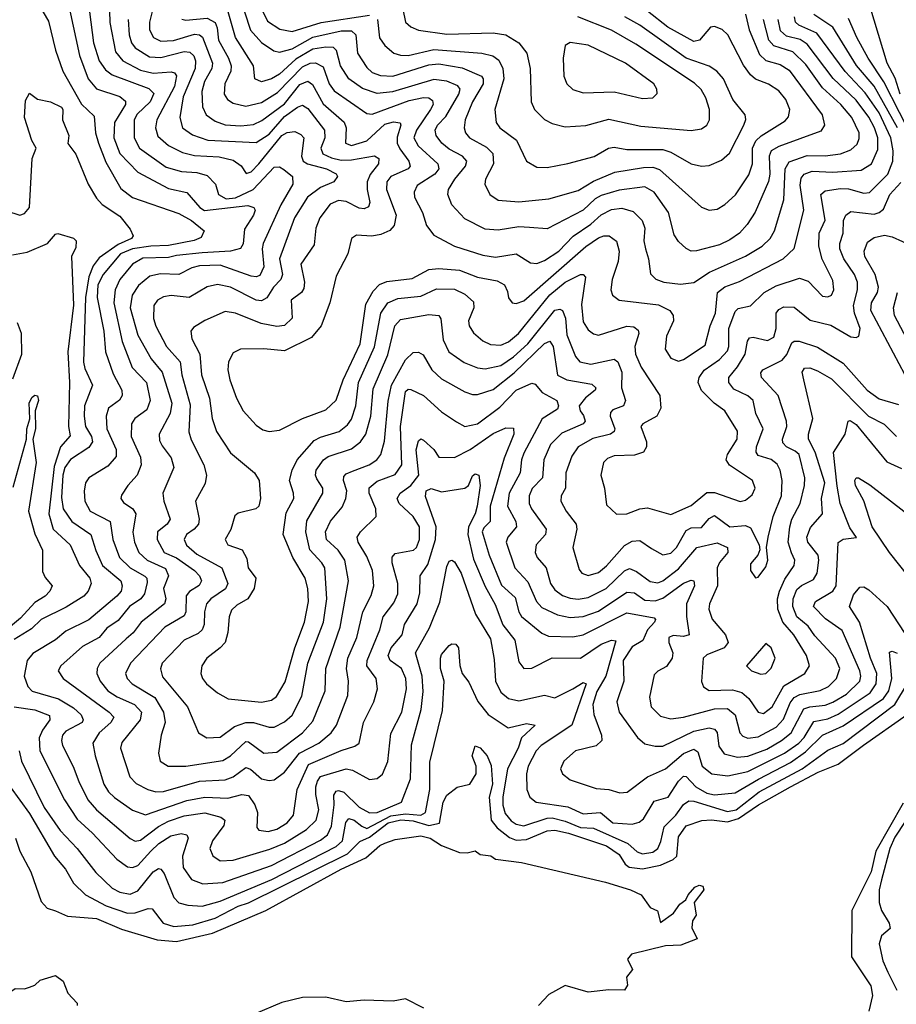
# Model space of a CAD drawing. Extents: x 1308313 to 1441400, y 959662 to 1036319.
# Tile 28 of 256: x 1339426 to 1342831, y 981250 to 985074. Entities that reach past the tile are written whole.
import ezdxf

# ---------------------------------------------------------------- set-up
doc = ezdxf.new("R2010")
doc.units = 0

msp = doc.modelspace()

# ---------------------------------------------------------------- linework, layer by layer
at = {"layer": '0CON10XD'}
for points in [[(1339475.7, 985175), (1339538.1, 985068.1), (1339565.5, 984955.5), (1339593.4, 984875), (1339666.4, 984746.4), (1339715, 984700), (1339720.3, 984635), (1339732.3, 984595), (1339761.3, 984521.3), (1339818.8, 984418.8), (1339865, 984383.4), (1340045, 984321.4), (1340094.1, 984295), (1340142.9, 984255), (1340131.6, 984228.4), (1340103.7, 984216.3), (1340005, 984197.2), (1339935.1, 984195.1), (1339865, 984184.2), (1339818, 984165), (1339750.2, 984085), (1339730.3, 984045), (1339727.7, 983995), (1339752.9, 983865), (1339759.3, 983785), (1339789.4, 983699.4), (1339823.6, 983635), (1339824.7, 983615.3), (1339813.9, 983596.1), (1339771.3, 983565), (1339762.4, 983535), (1339764.8, 983485), (1339801.6, 983405), (1339801.7, 983378.3), (1339769.3, 983340.7), (1339694.4, 983295.6), (1339681.8, 983275), (1339676.7, 983243.3), (1339679.8, 983205), (1339700.6, 983165), (1339778.1, 983125), (1339788.1, 983055), (1339813.4, 982985), (1339856.1, 982946.1), (1339912.9, 982912.9), (1339920.3, 982905), (1339922, 982888)], [(1339774.1, 985155), (1339776.4, 985063.6), (1339799.1, 984949.1), (1339827.6, 984915), (1339895, 984879), (1339945, 984867.2), (1340015, 984871.4), (1340027.4, 984867.4), (1340035.9, 984855.9), (1340028.2, 984815), (1339958.4, 984685), (1339953.9, 984655), (1339962.3, 984622.3), (1340004.3, 984585.7), (1340058.4, 984558.4), (1340105, 984547.4), (1340201.3, 984541.3), (1340255, 984528.6), (1340287.2, 984507.2), (1340306.6, 984476.6), (1340325, 984483.2), (1340354.8, 984515), (1340445, 984624.4), (1340465, 984636.5), (1340495, 984639.7), (1340518.7, 984628.7), (1340530, 984615), (1340521, 984545), (1340527.1, 984525), (1340544.7, 984514.7), (1340618.5, 984495), (1340655.5, 984475.5), (1340660.8, 984465), (1340646.9, 984445), (1340595, 984422.8), (1340543.8, 984385), (1340493.5, 984305), (1340435.2, 984145), (1340447, 984085), (1340440.2, 984065), (1340411.9, 984035), (1340386.5, 983993.5), (1340365, 983982.9), (1340345, 983985.2), (1340245, 984035.6), (1340195, 984046.1), (1340155, 984037.3), (1340085, 983995.3), (1340015, 984002.6), (1339985, 983997.6), (1339961.2, 983985), (1339947.2, 983965), (1339945.9, 983914.1), (1339955, 983884.5), (1339996.2, 983805), (1340049.4, 983745), (1340056.5, 983695), (1340088.1, 983578.1), (1340083.3, 983473.3), (1340092.5, 983442.5), (1340141.2, 983345), (1340151.5, 983305), (1340147.4, 983272.6), (1340109.3, 983205), (1340123.4, 983135), (1340120.9, 983115), (1340104.1, 983095), (1340074.6, 983075), (1340064.7, 983055), (1340074.1, 983034.1), (1340115, 982998), (1340211.6, 982945), (1340234.3, 982885), (1340226, 982864), (1340169.1, 982825), (1340151.9, 982805), (1340144, 982775), (1340143, 982725), (1340135.2, 982704.8), (1340119, 982691), (1340065, 982664.7), (1339980.4, 982575), (1339973.2, 982553.2), (1339981.7, 982521.7), (1340078.4, 982405), (1340121.1, 982305), (1340153.8, 982285), (1340205, 982287.3), (1340260.8, 982329.2), (1340305, 982344.8), (1340334.1, 982344.1), (1340395, 982326.3), (1340415, 982326.4), (1340455, 982346.8), (1340485, 982373.3), (1340522.4, 982447.6), (1340545.2, 982575), (1340606.2, 982735), (1340619.2, 982825), (1340611.1, 982945), (1340600, 982965), (1340553.7, 983015), (1340538.3, 983085), (1340541.6, 983128.4), (1340603.3, 983235), (1340603.2, 983255), (1340580.5, 983290.5), (1340574.8, 983305), (1340577.4, 983325), (1340606.6, 983365), (1340625, 983378.3), (1340715, 983408.3), (1340750, 983435), (1340771.1, 983465), (1340790.7, 983535), (1340799.6, 983640.4), (1340856.7, 983773.3), (1340883.9, 983885), (1340905, 983910), (1341015, 983928.8), (1341055, 983925.5), (1341062.3, 983912.3), (1341071, 983831), (1341093.1, 983785), (1341152.9, 983742.9), (1341205, 983722.4), (1341235, 983717.8), (1341295, 983731.1), (1341345, 983765.1), (1341399.9, 983815), (1341505, 983946.3), (1341525, 983950.5), (1341535, 983945.4), (1341546.4, 983915), (1341551, 983851), (1341585.7, 983765.7), (1341601.8, 983745), (1341645, 983736), (1341735, 983756), (1341749.1, 983745), (1341765.2, 983705), (1341763.8, 983645), (1341779.3, 983595), (1341771.5, 983575), (1341730.8, 983559.2), (1341721.2, 983548.8), (1341719.8, 983535), (1341737.5, 983485), (1341735.6, 983474.4), (1341720.6, 983465), (1341652.6, 983447.4), (1341596.2, 983415), (1341570.7, 983379.3), (1341547.5, 983315), (1341546.7, 983255), (1341529.6, 983225), (1341527.7, 983205), (1341549.1, 983165), (1341587.3, 983115), (1341590, 983095), (1341575.4, 983025), (1341599.2, 982939.2), (1341609.2, 982925), (1341635, 982916.2), (1341675, 982927.6), (1341705, 982952.6), (1341775, 983031.6), (1341805, 983049.2), (1341835, 983051.3), (1341881, 983021), (1341925, 982996.1), (1341955, 983002.9), (1341977, 983025), (1342015, 983091), (1342035, 983100.6), (1342075, 983102), (1342105, 983137.5), (1342125, 983148.1), (1342184.4, 983105), (1342245, 983109.8), (1342265, 983100.4), (1342298.1, 983035), (1342300.6, 983015), (1342293.1, 982995), (1342265, 982961.2), (1342264.6, 982934.6), (1342285, 982906.7), (1342295, 982908.8), (1342325, 982948.8), (1342332.2, 982975), (1342327.5, 983025), (1342333.2, 983065), (1342353.5, 983145), (1342385.2, 983225), (1342388, 983285), (1342380, 983325), (1342368.4, 983348.4), (1342345, 983365.9), (1342295, 983382), (1342286.7, 983395), (1342288.1, 983415), (1342314.2, 983485), (1342286.3, 983545), (1342274.7, 983595), (1342255, 983613.6), (1342199.9, 983639.9), (1342180.6, 983665), (1342181.2, 983685), (1342215, 983725.9), (1342244.1, 983775), (1342253.6, 983826.4), (1342261.6, 983838.4), (1342275, 983841.1), (1342331, 983829), (1342355, 983841.6), (1342365.1, 983875), (1342365.2, 983934.8), (1342375, 983948.2), (1342395, 983959.2), (1342435, 983958.4), (1342496.8, 983906.8), (1342577.4, 983887.4), (1342655, 983842.9), (1342675, 983840), (1342685.4, 983844.6), (1342690.7, 983875), (1342668.5, 983935), (1342664.5, 983964.5), (1342680, 984025), (1342681, 984055), (1342669.4, 984085), (1342627.8, 984145), (1342611.6, 984185), (1342611.4, 984205), (1342625.2, 984245), (1342626.6, 984295), (1342635.2, 984314.8), (1342655, 984328.8), (1342745, 984319.4), (1342765, 984325.2), (1342781.2, 984338.8), (1342806.3, 984395), (1342848.5, 984441.5)], [(1339955.2, 985165), (1339930.2, 985065), (1339931.2, 985035), (1339946.1, 985005), (1339975, 984990.4), (1340023.8, 984993.8), (1340105, 985017.9), (1340125, 985015.6), (1340136.5, 985006.5), (1340175.5, 984905), (1340172.1, 984885), (1340143.8, 984835), (1340133.8, 984795), (1340136.4, 984736.4), (1340151.3, 984705), (1340185, 984680.2), (1340225, 984666.7), (1340285, 984661.9), (1340335, 984667.5), (1340366.9, 984683.1), (1340455, 984747.6), (1340515, 984822.1), (1340545.9, 984835.9), (1340563.1, 984823.1), (1340605, 984747.1), (1340686.6, 984676.6), (1340694, 984655), (1340691.8, 984595), (1340715, 984585.2), (1340775, 984604.2), (1340845, 984668.3), (1340877.8, 984677.8), (1340903.8, 984673.8), (1340906.6, 984665), (1340892, 984618), (1340892.9, 984595), (1340902.3, 984572.3), (1340938.1, 984525), (1340942.4, 984505), (1340935, 984494.8), (1340867.6, 984465), (1340852.6, 984445), (1340851, 984415), (1340888.9, 984315), (1340881.1, 984275), (1340863.8, 984256.2), (1340829.4, 984240.6), (1340794.1, 984234.1), (1340735, 984238.1), (1340715.8, 984225), (1340700.4, 984165), (1340655, 984078.8), (1340631.6, 983975), (1340596.8, 983885), (1340560.1, 983839.9), (1340455, 983787.7), (1340375, 983795.8), (1340284.6, 983795.4), (1340255, 983780), (1340236.9, 983745), (1340235.3, 983715), (1340242.7, 983675), (1340268.9, 983605), (1340295, 983555.6), (1340345, 983499.4), (1340371.1, 983481.1), (1340395, 983475.5), (1340435, 983479.6), (1340524.8, 983525.2), (1340615, 983559.6), (1340655, 983596.4), (1340683.1, 983675), (1340748.8, 983815), (1340770.4, 983969.6), (1340799.7, 984020.3), (1340823.8, 984046.2), (1340852.8, 984057.2), (1340950.9, 984069.1), (1341015, 984103.7), (1341055, 984108.4), (1341135, 984101.7), (1341205, 984074), (1341280.5, 984060.5), (1341309.5, 984045), (1341321.4, 984018.6), (1341325, 983993.8), (1341338.8, 983975), (1341355, 983971.8), (1341385, 983982.4), (1341625, 984193), (1341675, 984227.5), (1341695.3, 984235.3), (1341716, 984235), (1341745, 984214.3), (1341754.7, 984175), (1341750.6, 984135), (1341727.7, 984065), (1341722.5, 984025), (1341728.9, 984005), (1341754.7, 983984.7), (1341907, 983967), (1341951.8, 983945), (1341964.6, 983925), (1341966.2, 983905), (1341938.2, 983845), (1341932.9, 983795), (1341955, 983760), (1341985, 983748.5), (1342005, 983754), (1342089.2, 983810.8), (1342107.9, 983885), (1342128.4, 983935), (1342136.4, 984015), (1342165, 984037), (1342222.5, 984057.5), (1342392.1, 984145), (1342434, 984186), (1342472.6, 984335), (1342457.7, 984432.3), (1342461.5, 984458.5), (1342473.4, 984475), (1342505, 984485.5), (1342585, 984482.3), (1342695, 984489.5), (1342735.3, 984515), (1342760.1, 984569.9), (1342759.7, 984615), (1342747.2, 984655), (1342725, 984696), (1342675, 984762.4), (1342585.9, 984845.9), (1342485, 984979.2), (1342457.7, 984997.7), (1342405, 985009.9), (1342381.5, 985031.5), (1342371.8, 985075)], [(1340331.3, 985185), (1340388.5, 985068.5), (1340437.1, 985037.1), (1340485, 985028.8), (1340596.9, 985063.1), (1340785, 985091.8)], [(1339620.3, 985115), (1339659.1, 984935), (1339692.1, 984845), (1339725, 984806.3)], [(1339692, 985145), (1339712.6, 984985), (1339734.8, 984915), (1339759.9, 984879.9), (1339785, 984860.4), (1339927.4, 984807.4), (1339947.8, 984787.8), (1339932.8, 984755), (1339882.2, 984707.8), (1339871.2, 984685), (1339870.6, 984615), (1339891.6, 984575), (1339995, 984501.6), (1340054.3, 984484.3), (1340115, 984481.5), (1340155, 984468.9), (1340186.6, 984435), (1340198.4, 984395), (1340228, 984378), (1340265, 984382.1), (1340333.3, 984415), (1340415, 984501.6), (1340435, 984502.9), (1340452.6, 984492.6)], [(1340914.2, 985115), (1340925.4, 985065), (1340946.1, 985046.1), (1340975, 985033.6), (1341085, 985018), (1341265, 985023.5), (1341315, 985015.8), (1341365, 984984.6), (1341396.8, 984945), (1341409.1, 984885), (1341412.7, 984755), (1341425.5, 984725), (1341465, 984686.4), (1341495, 984670.8), (1341545, 984658), (1341625, 984664), (1341715, 984687.9), (1341839.1, 984660.9), (1342035, 984644.6), (1342075, 984650), (1342095.3, 984664.7), (1342106.1, 984685), (1342106.3, 984725), (1342091.5, 984771.5), (1342072.7, 984802.7), (1342047.8, 984827.8), (1341819.5, 984979.5), (1341725, 985033.9), (1341594.9, 985084.9)], [(1342846.2, 984785), (1342827.4, 984847.4), (1342795.2, 984905), (1342727.9, 985127.9)], [(1339847.2, 985075), (1339851.4, 985015), (1339861, 984985), (1339874.8, 984965), (1339930.3, 984930.3), (1339975, 984927.7), (1340065, 984951.2), (1340087.7, 984947.7), (1340103.4, 984933.4), (1340109.7, 984915), (1340107.9, 984885), (1340060.8, 984775), (1340048.6, 984695), (1340058.7, 984655), (1340097.1, 984627.1), (1340157.1, 984607.1), (1340345, 984597.2), (1340395, 984629.3), (1340455, 984698.1), (1340505, 984734.8), (1340525, 984741.9), (1340545, 984729.5), (1340610.6, 984645), (1340611.6, 984615), (1340595.6, 984575), (1340603.5, 984553.5), (1340637.6, 984537.6), (1340675, 984529.2), (1340715, 984529.9), (1340805, 984545.3), (1340821.9, 984535), (1340819.6, 984515), (1340787.4, 984472.6), (1340775.8, 984445), (1340775.9, 984415), (1340786.8, 984365), (1340781.8, 984348.2), (1340765, 984340), (1340745, 984342), (1340695, 984368.7), (1340665, 984372.5), (1340632.7, 984357.3), (1340592, 984305), (1340576, 984265), (1340569.9, 984200.1), (1340518.7, 984125), (1340532.4, 984055), (1340529.8, 984030.2), (1340520.4, 984015), (1340481.1, 983985), (1340485.3, 983915), (1340455, 983886.7), (1340425, 983882.2), (1340363.8, 983893.8), (1340264.2, 983934.2), (1340225, 983941.1), (1340145, 983906.1), (1340101.4, 983878.6), (1340091.2, 983865), (1340094.7, 983835), (1340125.7, 983775.7), (1340131.9, 983695), (1340163.2, 983605), (1340173.5, 983525), (1340190.9, 983475), (1340245, 983392.5), (1340338.6, 983315), (1340356.5, 983285), (1340361.5, 983215), (1340355.6, 983185), (1340343.8, 983175), (1340275, 983157.3), (1340262.1, 983147.9), (1340245.9, 983094.1), (1340224.4, 983055), (1340234.2, 983035), (1340290, 983015), (1340308.1, 982981.9), (1340313.5, 982945), (1340344, 982905), (1340337.5, 982865), (1340312, 982825), (1340269.2, 982800.8), (1340249.3, 982780.7), (1340239.5, 982755), (1340235.2, 982694.8), (1340224.3, 982655.7), (1340205.6, 982634.4), (1340152.7, 982595), (1340133.8, 982565), (1340129.6, 982535), (1340136.4, 982515), (1340152.5, 982495), (1340195, 982460.4), (1340236.5, 982436.5), (1340365.7, 982424.3), (1340405, 982431.6), (1340424, 982446), (1340457.4, 982502.6), (1340494.8, 982635), (1340533, 982735), (1340548.4, 982815), (1340545.9, 982865), (1340535, 982905.6), (1340487.7, 982985), (1340449.7, 983075), (1340460.9, 983159.1), (1340491.1, 983215), (1340490.4, 983235), (1340474, 983285), (1340484.1, 983325), (1340504.1, 983365), (1340570.6, 983439.4), (1340595, 983453.1), (1340667.9, 983475), (1340699.7, 983500.3), (1340715, 983522.7), (1340732.6, 983575), (1340742.9, 983665), (1340804.3, 983804.3), (1340828.7, 983935), (1340855.9, 983975), (1340895, 983991.3), (1340985, 984001), (1341045, 984028.8), (1341115, 984027.9), (1341155, 984009), (1341189, 983979), (1341190, 983955), (1341169.3, 983905), (1341171.8, 983885), (1341188.5, 983858.5), (1341225, 983826.9), (1341255, 983812.8), (1341295, 983810), (1341325, 983823), (1341364.3, 983855.7), (1341485, 984005.2), (1341545, 984055.5), (1341605, 984084.6), (1341615, 984084.4), (1341624.5, 984074.5), (1341608.6, 983968.6), (1341615, 983900.8), (1341635, 983870), (1341655, 983854.7), (1341675, 983849.4), (1341785, 983883.7), (1341811.6, 983881.6), (1341828.8, 983868.8), (1341831.2, 983855), (1341815.2, 983805), (1341818.4, 983775), (1341840.5, 983725), (1341912.7, 983615), (1341917.2, 983565), (1341900.8, 983535), (1341846.9, 983505), (1341839.5, 983495), (1341861.6, 983435), (1341861.1, 983415), (1341849.5, 983395), (1341815, 983382.5), (1341735, 983380.6), (1341709.5, 983370.5), (1341694.6, 983355), (1341683.8, 983305), (1341698.5, 983255), (1341705, 983190), (1341745, 983153.3), (1341785, 983155.4), (1341835, 983174.7), (1341865, 983178.2), (1341955, 983153.1), (1342035, 983187.8), (1342095, 983237.8), (1342125, 983238.4), (1342225, 983203.2), (1342245, 983207.9), (1342271.1, 983228.9), (1342282.7, 983255), (1342272.7, 983285), (1342183.8, 983343.8), (1342170, 983365), (1342175.3, 983385), (1342213.2, 983445), (1342215, 983476.7), (1342165.3, 983555), (1342123.9, 983585), (1342074.1, 983634.1), (1342061.9, 983665), (1342065.7, 983685), (1342085, 983712.7), (1342144.9, 983755.1), (1342175, 983788.8), (1342180.2, 983805), (1342181, 983875), (1342205, 983940.9), (1342217.3, 983952.7), (1342265, 983963.3), (1342318, 984015), (1342365, 984040.9), (1342455, 984070.3), (1342488.5, 984058.5), (1342545, 984000.5), (1342565, 983997.5), (1342579.4, 984005), (1342588.2, 984025), (1342585, 984061.2), (1342543.8, 984143.8), (1342530, 984195), (1342531.7, 984245), (1342554.8, 984295.2), (1342538.7, 984395), (1342555, 984409.7), (1342615, 984419.2), (1342645, 984417.8), (1342705, 984401), (1342727.2, 984402.8), (1342798, 984475), (1342817.3, 984525), (1342819, 984565), (1342810, 984615), (1342765, 984712.5), (1342709.9, 984789.9), (1342633.2, 984873.2), (1342522.3, 985022.3), (1342453.2, 985053.2), (1342439.3, 985065), (1342436.2, 985085)], [(1340055.9, 985075.9), (1340072.2, 985072.2), (1340155, 985080.8), (1340185, 985064.1), (1340193.4, 985043.4), (1340199, 984995), (1340237.7, 984925), (1340247.7, 984895), (1340247, 984875), (1340223.5, 984825), (1340220.8, 984785), (1340233.8, 984765), (1340255, 984749.7), (1340305, 984738), (1340365, 984753), (1340427.9, 984792.1), (1340525, 984891.1), (1340555, 984905.7), (1340575, 984907), (1340605, 984891.4), (1340628.5, 984825), (1340647.6, 984797.6), (1340775, 984710), (1340795, 984708.1), (1340939.8, 984760.2), (1340995, 984772), (1341015, 984770.5), (1341030.2, 984760.2), (1341032.5, 984745), (1341021.9, 984725)], [(1342245.8, 985095.8), (1342259.6, 985035), (1342299.6, 984939.6), (1342325, 984915.7), (1342380.6, 984900.6), (1342415, 984878.6), (1342542.8, 984705), (1342552.1, 984665), (1342538.5, 984641.5), (1342375, 984582.5), (1342345.4, 984564.6), (1342337.6, 984545), (1342339.8, 984475), (1342334.6, 984445.4), (1342282.5, 984327.5), (1342251.5, 984278.5), (1342221.8, 984245), (1342185, 984218.8), (1342145, 984200.6), (1342055, 984176.2), (1342035, 984175.5), (1342015, 984185.6), (1341985, 984213.3), (1341968.8, 984238.8), (1341946, 984325), (1341891.2, 984405), (1341855, 984425.2), (1341755, 984412.5), (1341685, 984391), (1341661.8, 984378.2), (1341615, 984335.2), (1341475, 984261.6), (1341407, 984267), (1341365, 984269.5), (1341285, 984256.3), (1341235, 984261.2), (1341155, 984300.4), (1341105.4, 984355), (1341089.6, 984395), (1341092, 984415), (1341116.2, 984455), (1341158.6, 984505), (1341163.6, 984525), (1341146.8, 984545), (1341095, 984571.2), (1341066.4, 984595), (1341043.7, 984625), (1341040.7, 984645), (1341049.5, 984665), (1341081.8, 984698.2), (1341132.7, 984785), (1341137.3, 984805), (1341127.6, 984817.6), (1341085.1, 984835.1), (1341035, 984841.9), (1340875, 984793.9), (1340815, 984788.3), (1340757.7, 984807.7), (1340704.6, 984844.6), (1340672.1, 984895), (1340657.1, 984955), (1340645.8, 984965.8), (1340615, 984968.3), (1340565, 984960), (1340499.5, 984920.5), (1340435, 984862.5), (1340405, 984844.4), (1340365, 984832.7), (1340339.6, 984845), (1340334.3, 984895), (1340264.8, 985005), (1340236.2, 985105)], [(1340300.2, 985105), (1340323.2, 985033.2), (1340365, 984985.2), (1340413, 984953), (1340435, 984947.7), (1340485, 984961.6), (1340565, 985006.5), (1340675, 985031.6), (1340715, 985030.6), (1340731.4, 985015), (1340737.9, 984945), (1340775, 984888.5), (1340795, 984869.5), (1340827.2, 984857.2), (1340875.2, 984855.2), (1341015, 984899.1), (1341055, 984902.9), (1341145, 984887.3), (1341219.7, 984855), (1341227, 984845), (1341226.3, 984825), (1341185.6, 984755), (1341156.7, 984685), (1341153.1, 984655), (1341158.4, 984635), (1341173.9, 984615), (1341239.1, 984579.1), (1341264.7, 984555), (1341266.6, 984515), (1341235.4, 984455), (1341233.6, 984435), (1341252.5, 984395), (1341285, 984373.3), (1341365, 984366.9), (1341481.8, 984378.2), (1341595, 984411.6), (1341655, 984447.6), (1341737.5, 984482.5), (1341849.5, 984500.5), (1341885, 984501.3), (1341912, 984492), (1342075, 984346.5), (1342104.6, 984334.6), (1342135, 984338.8), (1342165, 984356.2), (1342206.3, 984393.7), (1342258.6, 984471.4), (1342273, 984515), (1342273.1, 984575), (1342285.9, 984604.1), (1342306.5, 984623.5), (1342399, 984681), (1342412.4, 984697.6), (1342417.1, 984725), (1342401.6, 984765), (1342375, 984798.5), (1342335, 984824.2), (1342285, 984843.3), (1342265, 984860.7), (1342238.4, 984898.4), (1342176.6, 985015), (1342155, 985036.8), (1342125, 985047.8), (1342109.2, 985045), (1342067.3, 984995), (1342045, 984990), (1341943.6, 985045), (1341865, 985108.1)], [(1340816, 985075), (1340824, 985004), (1340844.8, 984974.8), (1340879.4, 984945), (1340905, 984936.3), (1340935, 984935.7), (1341035, 984959.1), (1341221.2, 984945), (1341263.7, 984933.7), (1341287, 984917), (1341303, 984885), (1341306.5, 984845), (1341272.4, 984725), (1341276.8, 984675), (1341290.9, 984655), (1341356.1, 984606.1), (1341395.4, 984525.4), (1341435, 984502.2), (1341475, 984500.4), (1341555, 984516.1), (1341657.4, 984542.6), (1341714, 984576), (1341735, 984578.9), (1341785, 984570.2), (1341925, 984569.8), (1341955, 984559.8), (1342035, 984514.1), (1342075, 984506.1), (1342105, 984507.9), (1342151.7, 984528.3), (1342184, 984556), (1342238.8, 984665), (1342246.4, 984686.4), (1342244.5, 984705), (1342196.7, 984765), (1342159.7, 984845), (1342134.8, 984874.8), (1342104.1, 984894.1), (1342015, 984925.2), (1341835, 985052.8), (1341776.8, 985085)], [(1341021.9, 984725), (1340967.2, 984645), (1340957.6, 984615), (1340973.8, 984585), (1341050.8, 984515), (1341054.7, 984495), (1341038.8, 984475), (1340969.6, 984430.4), (1340958.2, 984405), (1340960.3, 984385), (1340990.8, 984325), (1341006.7, 984275), (1341035, 984237.7), (1341115, 984194.7), (1341225, 984159.5), (1341275, 984152.4), (1341355, 984165.3), (1341410.4, 984130.4), (1341435, 984127.8), (1341465, 984139.5), (1341520.3, 984175), (1341576.3, 984233.7), (1341645, 984280.7), (1341685, 984316.7), (1341725, 984336.8), (1341765, 984341.9), (1341809, 984329), (1341844.4, 984294.4), (1341854.8, 984265), (1341851.2, 984215), (1341856.5, 984185), (1341869.1, 984145), (1341876.9, 984086.9), (1341896.8, 984066.8), (1341928.8, 984055), (1341993.1, 984046.9), (1342045, 984054.1), (1342106, 984094), (1342245, 984155.7), (1342310, 984195), (1342340.9, 984225), (1342358.4, 984255), (1342393.9, 984375), (1342400, 984495), (1342415, 984521.9), (1342485, 984546.4), (1342555, 984545.9), (1342615, 984553.3), (1342655, 984568.9), (1342678.8, 984591.2), (1342687.2, 984612.8), (1342686.5, 984635), (1342658.1, 984695), (1342616.1, 984745), (1342545, 984809.4), (1342480.3, 984900.3), (1342429.4, 984949.4), (1342355, 984973.1), (1342336.4, 984995), (1342315.1, 985075)], [(1342836, 984655), (1342745, 984816.3), (1342676.9, 984896.9), (1342585.1, 985045.1), (1342511.1, 985095)], [(1342904.4, 984595), (1342783.4, 984833.4), (1342722.3, 984925), (1342677.8, 985005), (1342645, 985079.6)], [(1341845, 984767.9), (1341885, 984770.5), (1341902.7, 984787.3), (1341901.4, 984805), (1341889.4, 984825), (1341778.9, 984905), (1341634.5, 984975.5), (1341565, 984985.5), (1341545.6, 984974.4), (1341537.9, 984925), (1341540.4, 984855), (1341551.9, 984825), (1341575, 984803.3), (1341615, 984790.8), (1341735, 984794.7), (1341845, 984767.9)], [(1339375, 984331.4), (1339427.5, 984315), (1339445, 984321.5), (1339465, 984344.4), (1339475.3, 984535), (1339490.7, 984575), (1339472.9, 984605), (1339444.9, 984695), (1339448.9, 984761.1), (1339465, 984789.2), (1339495, 984765.6), (1339545.7, 984755.7), (1339589.2, 984735), (1339594.3, 984725), (1339592.9, 984685), (1339616.8, 984625), (1339613.5, 984593.5), (1339645, 984552.7), (1339691.8, 984435), (1339725, 984380.6)], [(1339725, 984806.3), (1339815.8, 984775.8), (1339837.9, 984757.9), (1339837.3, 984745), (1339795, 984675.6), (1339792.3, 984615), (1339814.9, 984554.9), (1339885, 984481.6), (1340005, 984418.4), (1340075, 984402.7), (1340126.2, 984345), (1340143.6, 984333.6), (1340312.4, 984352.4), (1340335.2, 984345.2), (1340340.4, 984335), (1340334.7, 984315), (1340299.7, 984260.3), (1340295, 984203.8), (1340284.2, 984185.8), (1340245.2, 984174.8), (1340135, 984169.2), (1340035, 984159.1), (1340005, 984150.7), (1339905, 984148.8), (1339864.3, 984125), (1339815.7, 984065), (1339797.3, 984025), (1339792.2, 983975), (1339824.8, 983825), (1339863.7, 983723.7), (1339918.3, 983665), (1339932.6, 983595), (1339920.3, 983559.7), (1339873.8, 983525), (1339860.3, 983505), (1339859.6, 983455), (1339896.2, 983375), (1339898.8, 983345), (1339883.3, 983305), (1339846.1, 983265), (1339821.7, 983228.3), (1339819.1, 983215), (1339829.7, 983199.7), (1339865.5, 983175), (1339876.9, 983155), (1339866.2, 983083.8), (1339872.4, 983045), (1339888.6, 983005), (1339922, 982975), (1339993.1, 982943.1), (1340004.6, 982915), (1339984.9, 982865), (1339993.5, 982825), (1339988.6, 982805), (1339898.4, 982735), (1339867.5, 982692.5), (1339840.1, 982669.9), (1339738, 982575), (1339726.7, 982555), (1339726.5, 982535), (1339738.4, 982505), (1339768.3, 982468.3), (1339805, 982444.4), (1339871.8, 982415), (1339899.5, 982385), (1339894.7, 982355), (1339822.6, 982267.4), (1339818.1, 982245), (1339853.7, 982133.7), (1339878.4, 982108.4), (1339924.4, 982084.4), (1339955.6, 982075.6), (1339985, 982076.4), (1340125, 982117.5), (1340225, 982121.7), (1340255, 982133.5), (1340305, 982170), (1340322.9, 982162.9), (1340365, 982126.2), (1340395, 982119.2), (1340415, 982122.4), (1340455, 982151.4), (1340512.7, 982225), (1340588.2, 982265), (1340636.6, 982305), (1340656.8, 982335), (1340700.5, 982449.5), (1340703.8, 982505), (1340695.6, 982555), (1340700.5, 982595), (1340735.6, 982675), (1340758.8, 982775), (1340791.5, 982838.5), (1340802.3, 982875), (1340796.1, 982935), (1340775, 982990), (1340741.2, 983045), (1340737.5, 983065), (1340749.6, 983085), (1340811.2, 983145), (1340809.5, 983175), (1340783.8, 983235), (1340783.8, 983256.2), (1340815, 983282.7), (1340885, 983307.4), (1340910.6, 983345), (1340905.9, 983495), (1340925, 983630.8), (1340935, 983639.2), (1340945, 983638.7), (1340995, 983615.3), (1341065, 983550.8), (1341122.8, 983512.8), (1341155, 983494.6), (1341205, 983504.8), (1341291, 983569), (1341355, 983635.7), (1341415, 983662.4), (1341428.7, 983658.7), (1341456.2, 983626.2), (1341512.2, 983595), (1341518.7, 983575), (1341515, 983561.9), (1341455.8, 983524.2), (1341385, 983390.8), (1341375.2, 983365), (1341369.8, 983315), (1341327.4, 983235), (1341321.2, 983185), (1341353.3, 983125), (1341355.9, 983105), (1341322.1, 983065), (1341316.4, 983045), (1341349.3, 982945), (1341400.6, 982890.6), (1341433.3, 982815), (1341455, 982792), (1341515, 982762.8), (1341565, 982752), (1341615, 982755.9), (1341675, 982776.8), (1341785, 982850.4), (1341815, 982848.1), (1341855, 982819.7), (1341895, 982817.1), (1341925, 982827.8), (1342005, 982886.1), (1342035, 982897.9), (1342045, 982895.6), (1342046.9, 982875), (1342016.5, 982805), (1342016.1, 982756.1), (1342026.1, 982685), (1342005, 982678.7), (1341965, 982682.3), (1341948.1, 982675), (1341947.7, 982655), (1341963.2, 982615), (1341961.1, 982595), (1341938.2, 982561.8), (1341905, 982544.5), (1341890.3, 982529.7), (1341872.7, 982442.7), (1341878.8, 982405), (1341915, 982369.6), (1341955, 982358.9), (1342005.3, 982365.3), (1342125, 982397.7), (1342175, 982398.7), (1342205, 982374.5), (1342224.1, 982304.1), (1342235, 982292.2), (1342255, 982284.3), (1342295, 982289.1), (1342365, 982326.4), (1342392.6, 982357.4), (1342418.4, 982421.6), (1342435, 982442.1), (1342456.8, 982453.2), (1342535, 982468.5), (1342568.5, 982485), (1342599.5, 982515), (1342611.6, 982555), (1342595.7, 982595), (1342515, 982681.2), (1342488.6, 982718.6), (1342445.2, 982755), (1342429, 982795), (1342430.3, 982825), (1342445, 982861.4), (1342462.7, 982877.3), (1342509.5, 982900.5), (1342523.8, 982925), (1342530.9, 982975), (1342527.5, 982995), (1342487.9, 983045), (1342483.5, 983065), (1342498.4, 983101.6), (1342544.1, 983155), (1342540.5, 983215), (1342553.5, 983275), (1342515.7, 983395), (1342490.4, 983445), (1342490.2, 983465), (1342506.6, 983525), (1342472, 983675), (1342466.2, 983705), (1342475, 983720.8), (1342495, 983722.1), (1342525, 983711.1), (1342579.7, 983679.7), (1342723.3, 983535), (1342783.6, 983503.6), (1342832.2, 983455)], [(1340452.6, 984492.6), (1340485.4, 984465), (1340487.7, 984435), (1340441.2, 984355), (1340372.2, 984205), (1340368.6, 984185), (1340375.2, 984114.8), (1340358.9, 984081.1), (1340345, 984075.8), (1340325, 984078.4), (1340205, 984120.6), (1340125, 984118.6), (1340095, 984110.6), (1340045, 984085.2), (1339972.8, 984087.2), (1339931.5, 984078.5), (1339888.3, 984041.7), (1339862.8, 984005), (1339855.9, 983955), (1339885, 983849.5), (1339936.6, 983756.6), (1339980.4, 983705), (1340017, 983585), (1340011.3, 983545), (1339968.7, 983465), (1339969.9, 983439.9), (1339979.3, 983419.3), (1340015, 983373.3), (1340025.3, 983335), (1339982.8, 983235), (1339985.8, 983205), (1340010.8, 983135), (1339999.1, 983115), (1339961.6, 983085), (1339960.2, 983055), (1339987.6, 983005), (1340035, 982984.8), (1340105.3, 982935.3), (1340124.3, 982915), (1340132.6, 982895), (1340123.4, 982876.6), (1340086.4, 982853.6), (1340072.8, 982837.2), (1340071.6, 982775), (1340065, 982759.3), (1339989.5, 982715), (1339856.8, 982575), (1339837.5, 982535), (1339843.9, 982515), (1339863.2, 982495), (1339951.8, 982441.8), (1339984.8, 982385), (1339991.6, 982345), (1339976.1, 982296.1), (1339965.5, 982225), (1339971.5, 982195), (1340003.3, 982175), (1340071.2, 982175), (1340215, 982197.8), (1340245, 982215.2), (1340305, 982271.1), (1340315, 982269.8), (1340375, 982226.2), (1340425, 982228.9), (1340525, 982304.8), (1340565, 982350), (1340612.5, 982467.5), (1340615.2, 982555), (1340671.6, 982715), (1340703.3, 982895), (1340689.8, 982975), (1340663.9, 983013.9), (1340617.9, 983055), (1340613.8, 983085), (1340633.6, 983126.4), (1340678.9, 983181.1), (1340693.4, 983215), (1340697, 983245), (1340683.8, 983285), (1340685, 983300), (1340695, 983310.6), (1340719.6, 983320.4), (1340783.8, 983345), (1340813.2, 983365), (1340829.2, 983385), (1340842.9, 983437.1), (1340857.2, 983592.8), (1340870.7, 983655), (1340925, 983753.6), (1340955, 983782.1), (1340975, 983783.6), (1340993.1, 983773.1), (1341026.8, 983715), (1341065, 983680), (1341155, 983628.8), (1341185, 983618.2), (1341205, 983618.1), (1341265, 983638.1), (1341346.8, 983703.2), (1341465, 983816.7), (1341485.6, 983825.6), (1341498.5, 983805), (1341515, 983694.1), (1341551.9, 983675), (1341648.8, 983658.8), (1341663.8, 983645), (1341661.1, 983635), (1341624, 983606), (1341600, 983575), (1341603.7, 983555), (1341616.5, 983536.5), (1341622.2, 983515), (1341615.3, 983505), (1341531.5, 983468.5), (1341487.5, 983425), (1341462.2, 983365), (1341457.1, 983295), (1341416.5, 983253.5), (1341404.8, 983225.2), (1341405.7, 983195), (1341413.7, 983175), (1341471.6, 983095), (1341468.7, 983075), (1341431.8, 983035), (1341428.2, 983005), (1341436.9, 982985), (1341471.8, 982945), (1341488.6, 982885), (1341505, 982859.6), (1341535, 982838.4), (1341565, 982827.3), (1341595, 982823.7), (1341635, 982830), (1341704.8, 982865), (1341775, 982934.3), (1341795, 982942.9), (1341821.7, 982931.7), (1341875, 982892.9), (1341905, 982887.6), (1341925, 982894.8), (1341985, 982941.2), (1342056.1, 983023.9), (1342135, 983042.5), (1342175.5, 983025), (1342177.3, 983005), (1342144.4, 982965.6), (1342135.2, 982945), (1342137.3, 982875), (1342105.3, 982805), (1342103.1, 982785), (1342115.6, 982745.6), (1342168.5, 982685), (1342177.7, 982655), (1342162.5, 982635), (1342095, 982608.1), (1342080.8, 982595), (1342074, 982504), (1342082.8, 982482.8), (1342105, 982469.4), (1342195, 982471.2), (1342231.8, 982461.8), (1342258.4, 982438.4), (1342295, 982384.6), (1342315, 982379.2), (1342348.9, 982405), (1342395, 982487.5), (1342476.5, 982535), (1342494, 982565), (1342481.9, 982605), (1342433.5, 982685), (1342390.7, 982735), (1342371.4, 982785), (1342369.8, 982825), (1342378.1, 982855), (1342398.8, 982901.2), (1342434.8, 982955), (1342436.7, 982975), (1342424.3, 983004.3), (1342411.4, 983045), (1342417.5, 983105), (1342425.7, 983134.3), (1342457.4, 983195), (1342474.3, 983265), (1342475.7, 983295), (1342453.8, 983385), (1342439.1, 983399.1), (1342404.6, 983415), (1342390.4, 983430.4), (1342389.8, 983445), (1342406.5, 983495), (1342404.3, 983515), (1342372.9, 983615), (1342307.3, 983685), (1342305, 983702.5), (1342312.7, 983715), (1342388.4, 983751.6), (1342406.2, 983773.8), (1342425, 983819.2), (1342435, 983826), (1342454, 983826), (1342525, 983802.8), (1342625, 983740.3), (1342717.8, 983635), (1342765, 983602.3), (1342840.2, 983580.2)], [(1339725, 984380.6), (1339746.8, 984356.8), (1339815, 984310.8), (1339855, 984261.2), (1339867.5, 984235), (1339860.9, 984225), (1339808.9, 984201.1), (1339735, 984149), (1339711.2, 984118.8), (1339694.9, 984075.1), (1339681.4, 983995), (1339674.8, 983744.8), (1339679.9, 983719.9), (1339709.1, 983655), (1339678.7, 983575), (1339676.8, 983535), (1339681.5, 983495), (1339705.2, 983455), (1339709.7, 983435), (1339695, 983412.7), (1339624.2, 983365.8), (1339602.1, 983335), (1339593.4, 983305), (1339588.7, 983218.7), (1339595.7, 983175), (1339629.2, 983125), (1339703.1, 983075), (1339722.6, 983012.6), (1339747.6, 982955), (1339818.8, 982895), (1339824.7, 982875), (1339820, 982855), (1339804.2, 982835), (1339695, 982743.3), (1339605, 982699.5), (1339565, 982666.4), (1339476.8, 982613.2), (1339455.3, 982585), (1339443.2, 982525), (1339458, 982485), (1339475, 982466.7), (1339576.6, 982436.6), (1339635, 982402), (1339664.7, 982375), (1339672.8, 982355), (1339668.4, 982345), (1339605, 982310.8), (1339593, 982295), (1339588.2, 982275), (1339592.3, 982255), (1339634.2, 982174.2), (1339656.1, 982115), (1339690.7, 982045), (1339724.7, 982005), (1339855, 981894), (1339875, 981884.1), (1339895, 981887.3), (1339965, 981940.3), (1340005, 981961.4), (1340065, 981981.7), (1340145, 981993.3), (1340207.3, 981977.3), (1340222.9, 981965), (1340218.8, 981945), (1340174.7, 981885), (1340165.4, 981855.4), (1340176.4, 981826.4), (1340205, 981807.3), (1340255, 981810.4), (1340397.7, 981852.3), (1340455, 981876.6), (1340540.9, 981929.1), (1340577.4, 981965), (1340588.6, 982005), (1340576.2, 982065), (1340576.8, 982095), (1340582.5, 982117.5), (1340594.9, 982135.1), (1340695, 982164.4), (1340719.6, 982159.6), (1340785, 982123.8), (1340815, 982127.1), (1340835, 982143.5), (1340856.5, 982193.5), (1340868.1, 982301.9), (1340910.9, 982385), (1340928.8, 982475), (1340926.7, 982515), (1340909.5, 982555), (1340865.6, 982585.6), (1340857.6, 982605), (1340869.5, 982635), (1340912.1, 982685), (1340921.1, 982725), (1340970.7, 982805), (1340981, 982849), (1340981.9, 982915), (1341011.3, 982958.7), (1341041, 983055), (1341043.8, 983105), (1341003, 983223), (1341005.4, 983245), (1341025, 983254), (1341065, 983240.4), (1341155, 983254.5), (1341169.1, 983265), (1341185, 983302.9), (1341195, 983310.4), (1341209.6, 983305), (1341214.7, 983265), (1341202.8, 983185), (1341195.1, 983154.9), (1341169.1, 983105), (1341167.3, 983075), (1341188.9, 982978.9), (1341235, 982873.2), (1341273.3, 982803.3), (1341303.5, 982723.5), (1341350, 982665), (1341365, 982580), (1341385, 982554.5), (1341415, 982556), (1341495, 982596.5), (1341605, 982594.7), (1341685, 982648.7), (1341725, 982664.7), (1341741.9, 982661.9), (1341703, 982525), (1341668.6, 982465), (1341652.6, 982415), (1341656.4, 982376.4), (1341686.2, 982295), (1341687.1, 982275), (1341665, 982254.1), (1341585, 982234.6), (1341540, 982195), (1341526.7, 982165), (1341534.4, 982145), (1341565, 982122.1), (1341665, 982088.2), (1341715, 982084.2), (1341757.9, 982072.1), (1341786.4, 982073.6), (1341865, 982133.3), (1341935, 982164.8), (1342005, 982224.8), (1342045, 982241), (1342060.8, 982230.8), (1342077.3, 982175), (1342115.2, 982145.2), (1342177.2, 982137.2), (1342255, 982154.3), (1342396.6, 982225), (1342452.1, 982265), (1342473.9, 982286.1), (1342511.4, 982348.6), (1342565, 982359.6), (1342605, 982377.3), (1342729.8, 982460.2), (1342752.5, 982495), (1342755.4, 982535), (1342730.7, 982595), (1342688.5, 982735), (1342648.9, 982795), (1342665, 982840.6), (1342689.6, 982870.4), (1342705, 982871.1), (1342725, 982860), (1342795.2, 982795.2), (1342865, 982690.3)], [(1339398.6, 984161.4), (1339455, 984170.9), (1339533.8, 984205), (1339565, 984240.8), (1339575, 984244.3), (1339635, 984226), (1339645.6, 984215), (1339645, 984190), (1339628.1, 984155), (1339635.3, 983965.3), (1339613.9, 983785), (1339619.8, 983665), (1339616.1, 983495), (1339622.1, 983457.9), (1339584.5, 983415.5), (1339560.6, 983339.4), (1339540.1, 983155), (1339556, 983096), (1339622.7, 983035), (1339658.8, 982955), (1339698.8, 982905)], [(1342865, 983695.9), (1342732.4, 983945), (1342734.8, 983975), (1342757.7, 984015), (1342761.7, 984035), (1342749, 984085), (1342709.2, 984155), (1342707.1, 984175), (1342719.5, 984210.5), (1342745, 984228.4), (1342785, 984237.1), (1342815, 984231.6), (1342895, 984194.7)], [(1342921.9, 983741.9), (1342823.7, 983925), (1342820, 983955), (1342835.9, 984015)], [(1339400, 983680), (1339434.3, 983775), (1339433.5, 983855), (1339417.3, 983897.3)], [(1339400.9, 983259.2), (1339452.9, 983445), (1339454.4, 983485), (1339465.4, 983524.6), (1339463.8, 983586.2), (1339475, 983608.8), (1339485, 983615.8), (1339495, 983614), (1339500, 983595), (1339486.7, 983555), (1339488, 983485), (1339477.1, 983445), (1339489.8, 983355), (1339460.1, 983165), (1339485, 983078), (1339514.7, 983014.7), (1339515, 982930.8), (1339525, 982907.5), (1339552.7, 982875), (1339543.9, 982855), (1339525.3, 982835), (1339485, 982810.6), (1339429.9, 982750.1), (1339302.3, 982645)], [(1339922, 982888), (1339910.9, 982845), (1339896.5, 982825), (1339852.9, 982795), (1339808.8, 982741.2), (1339765, 982711), (1339734.7, 982675), (1339670.4, 982639.6), (1339586.2, 982565), (1339576.4, 982545), (1339595.4, 982515), (1339773.3, 982385), (1339792, 982365), (1339780, 982345), (1339735.2, 982305), (1339710.9, 982265), (1339719.8, 982215), (1339753.8, 982105), (1339771.4, 982075), (1339794, 982054), (1339865, 982004.2), (1339915, 981985.8), (1340075, 982041.7), (1340145, 982054.8), (1340235, 982051.5), (1340288.8, 982065), (1340315, 982061.1), (1340340, 982025), (1340349.7, 981995), (1340347.4, 981937.4), (1340355, 981927.1), (1340392, 981922), (1340425, 981930.2), (1340465.4, 981955), (1340489.7, 981985), (1340503.6, 982085), (1340548.7, 982181.3), (1340675, 982236.4), (1340727.8, 982252.2), (1340744.6, 982265), (1340761.4, 982345), (1340801.8, 982425), (1340816.1, 982475), (1340811.5, 982515), (1340775, 982564.5), (1340775.7, 982585), (1340825.7, 982705), (1340837.6, 982755), (1340880.1, 982809.9), (1340894.8, 982845), (1340895.2, 982885), (1340873.7, 982965), (1340873.2, 982986.8), (1340885, 983000.5), (1340956.4, 983013.6), (1340967.6, 983025), (1340979.8, 983055), (1340979, 983105), (1340955, 983145.2), (1340899.7, 983195), (1340892.8, 983215), (1340904.6, 983235), (1340946, 983265), (1340976.2, 983305), (1340965.8, 983404.2), (1340975, 983438.9), (1340985, 983446.4), (1340995, 983441.2), (1341035.5, 983405.5), (1341055, 983375.4), (1341115, 983374.2), (1341175.5, 983404.5), (1341265, 983467.8), (1341315, 983488.7), (1341345, 983487.5), (1341345.7, 983465), (1341308.6, 983371.4), (1341253.9, 983185), (1341254.3, 983125.7), (1341229.5, 983100.5), (1341222.4, 983085), (1341249.8, 982995), (1341297.5, 982877.5), (1341350.3, 982830.3), (1341364.6, 982774.6), (1341376.1, 982756.1), (1341455, 982691.3), (1341480.4, 982680.4), (1341575, 982677.7), (1341615, 982685.2), (1341785, 982770.7), (1341890.7, 982750.7), (1341896.5, 982745), (1341892.2, 982735), (1341865.1, 982704.9), (1341847.3, 982662.7), (1341805, 982639.1), (1341770, 982585), (1341772.5, 982505), (1341745.3, 982425), (1341755.3, 982385), (1341826.3, 982286.3), (1341855, 982262.2), (1341895, 982252.5), (1341925, 982252.9), (1342045, 982310.8), (1342105, 982323.5), (1342125, 982318.4), (1342135, 982305.6), (1342142.6, 982252.6), (1342163.1, 982223.1), (1342215, 982209.8), (1342255, 982213.6), (1342328.2, 982241.8), (1342384.8, 982275), (1342422.3, 982305), (1342472.7, 982397.3), (1342495, 982406.2), (1342555, 982412.3), (1342585, 982424), (1342637.5, 982455), (1342689.4, 982505), (1342693.7, 982525), (1342689.1, 982545), (1342621.5, 982701.5), (1342556.9, 982746.9), (1342510.3, 982795), (1342517.7, 982815), (1342585, 982854.3), (1342598.3, 982875), (1342606, 983044), (1342625, 983056.9), (1342676.7, 983063.3), (1342650.8, 983100.8), (1342613.3, 983195), (1342602.2, 983262.2), (1342586.9, 983393.1), (1342632.3, 983465), (1342644.5, 983515.5), (1342652.4, 983517.6), (1342675, 983502.4), (1342795, 983357.4), (1342851, 983331)], [(1342880.6, 982910.6), (1342805.5, 983005), (1342738.1, 983105), (1342705.2, 983205.2), (1342673.1, 983265), (1342670, 983285), (1342675.5, 983294.5), (1342685, 983295.4), (1342728.4, 983268.4), (1342901.1, 983135)], [(1339404.5, 982405), (1339485, 982393.8), (1339541.8, 982371.7), (1339543.2, 982355), (1339514.4, 982315), (1339501.6, 982285), (1339504.8, 982235), (1339599.8, 982045), (1339649.1, 981969.1), (1339709.4, 981915), (1339803.5, 981813.5), (1339845, 981784.7), (1339865, 981781.7), (1339885, 981788.9), (1339935.8, 981845), (1339966.5, 981875), (1340013.9, 981905), (1340054.2, 981914.2), (1340075, 981908.8), (1340081.3, 981895), (1340059.3, 981825), (1340061, 981781), (1340093.8, 981735), (1340137.8, 981717.8), (1340215, 981723.1), (1340405, 981789.5), (1340595, 981888.3), (1340621.7, 981908.3), (1340637.4, 981942.6), (1340648.4, 982025), (1340646.9, 982063.1), (1340655, 982077.5), (1340665, 982081.1), (1340685, 982074.2), (1340745, 982015.8), (1340785, 981993.4), (1340815, 981995.6), (1340909.1, 982035), (1340943.7, 982126.3), (1340947.9, 982257.9), (1340986.2, 982395), (1340993.7, 982465), (1340990.2, 982525), (1340963.7, 982615), (1341017.6, 982712.4), (1341058.5, 982811.5), (1341085, 982951.2), (1341095, 982971.4), (1341105, 982975.8), (1341115, 982969.2), (1341141.5, 982925), (1341196.9, 982765), (1341255, 982670), (1341269.3, 982589.3), (1341274.4, 982505), (1341295, 982462.7), (1341325, 982438.6), (1341365, 982428.9), (1341465, 982450.4), (1341505, 982440), (1341575.1, 982474.9), (1341615, 982499.8), (1341626.2, 982495), (1341571.1, 982335), (1341451.9, 982255), (1341433, 982235), (1341401, 982175), (1341394.7, 982145), (1341395.9, 982085), (1341407.5, 982055), (1341431.9, 982035), (1341555, 982016.9), (1341615, 981989.5), (1341682.5, 981995), (1341730, 981955), (1341805, 981949.8), (1341832.4, 981957.6), (1341849.2, 981970.8), (1341891, 982039), (1341945, 982054.1), (1341985, 982116.3), (1342005, 982136.5), (1342015, 982134.7), (1342052.5, 982095), (1342095, 982070.8), (1342125, 982063.6), (1342205, 982071), (1342296.5, 982125), (1342420.1, 982189.9), (1342478.8, 982231.2), (1342545, 982295.9), (1342625, 982331.8), (1342781.7, 982438.3), (1342801.7, 982468.3), (1342813.3, 982515), (1342805, 982617.5), (1342815, 982621.5), (1342835, 982614.1)], [(1339698.8, 982905), (1339704, 982885), (1339692.5, 982855), (1339675, 982835.8), (1339607.3, 982792.7), (1339510.4, 982745), (1339472, 982708), (1339405, 982667.6)], [(1339424.2, 982235), (1339433.8, 982195), (1339521.3, 982015), (1339583.2, 981925), (1339649.7, 981855), (1339721.9, 981761.9), (1339785, 981701.4), (1339815, 981686.2), (1339855, 981677.5), (1339885, 981690.8), (1339945, 981764.7), (1339965, 981777.1), (1339975, 981775.5), (1339988, 981758), (1340025, 981665.5), (1340045, 981644.7), (1340080, 981635), (1340135, 981631.5), (1340205, 981650.7), (1340405.7, 981735), (1340655, 981862.5), (1340679.8, 981885), (1340693.6, 981956.4), (1340705, 981972.1), (1340725, 981965.8), (1340755, 981941.5), (1340775, 981933.6), (1340867.8, 981982.2), (1340925, 981990.4), (1340985.1, 981984.9), (1341003, 981995), (1341020, 982085), (1341019.5, 982190.5), (1341068.7, 982391.3), (1341075.3, 982505), (1341061.5, 982555), (1341060.3, 982595), (1341065, 982608.9), (1341095, 982644.4), (1341105, 982650.4), (1341120.7, 982649.3), (1341130.7, 982635), (1341135.8, 982565.8), (1341144.7, 982535), (1341171.5, 982501.5), (1341205.8, 982425.8), (1341246, 982376), (1341323.4, 982323.4), (1341395, 982340.3), (1341429.2, 982335), (1341375, 982284.6), (1341362.2, 982245), (1341321, 982165), (1341303.3, 982055), (1341303.5, 982023.5), (1341311.9, 981991.9), (1341335, 981963.4), (1341355, 981949.7), (1341385, 981943.7), (1341475, 981973.3), (1341495, 981974.1), (1341545, 981961.6), (1341605, 981936.6), (1341655, 981934.3), (1341788, 981875), (1341825, 981842), (1341845, 981834.7), (1341885, 981840.7), (1341904.8, 981855.2), (1341917.1, 981882.9), (1341929.2, 981939.2)], [(1342305, 982532.3), (1342325, 982534.5), (1342345, 982555.8), (1342360.9, 982595), (1342345.6, 982635), (1342325, 982652), (1342250, 982565), (1342268.8, 982545), (1342305, 982532.3)], [(1341929.2, 981939.2), (1341975, 981984.5), (1342005, 982026.9), (1342025, 982040.9), (1342045, 982039.7), (1342175, 981999.5), (1342209, 982005), (1342298.4, 982075), (1342465, 982164.7), (1342565, 982237.1), (1342625, 982263.8), (1342825.9, 982414.1), (1342875, 982495.7)], [(1342703.3, 982256.7), (1342873.8, 982376.2)], [(1339389.1, 982095), (1339465, 981991.6), (1339561, 981825), (1339604.4, 981775), (1339635, 981720.4), (1339682.3, 981675), (1339762.3, 981632.3), (1339845, 981603.9), (1339875, 981605.2), (1339925, 981621.9), (1339940.4, 981620.4), (1339984, 981565), (1340025, 981552.8), (1340098.4, 981558.4), (1340185, 981584.3), (1340275, 981631.1), (1340315.1, 981644.9), (1340699.8, 981835), (1340747.5, 981882.5), (1340785, 981898.8), (1340857.1, 981955), (1340906.7, 981966.7), (1340955, 981962.7), (1341015, 981944.4), (1341056.4, 981953.6), (1341071.6, 982035), (1341085, 982062.3), (1341125, 982093.2), (1341175, 982105.6), (1341199.5, 982145), (1341200, 982175), (1341184.1, 982215), (1341195.9, 982254.1), (1341215, 982246.7), (1341242.3, 982215), (1341258, 982178), (1341262.9, 982105), (1341249.3, 982055), (1341258.2, 981965), (1341280.6, 981935), (1341328.6, 981898.6), (1341355, 981887.8), (1341395, 981890.8), (1341475, 981924), (1341505, 981926), (1341558, 981915), (1341705, 981865.1), (1341755, 981831.5), (1341777.8, 981795), (1341793.2, 981783.2), (1341845, 981776.7), (1341915, 981790.8), (1341965, 981812.5), (1341978.2, 981825), (1341985, 981901.1), (1342015, 981943.6), (1342076, 981964), (1342113.7, 981966.3), (1342175, 981958.9), (1342218, 981972), (1342296.2, 982025), (1342420, 982095), (1342528.4, 982151.6), (1342605, 982183.2), (1342703.3, 982256.7)], [(1342858, 982032), (1342752.3, 981845), (1342733.1, 981765), (1342658.8, 981615), (1342657.7, 981435), (1342732, 981322), (1342739.4, 981285), (1342725, 981223.3)], [(1342903.1, 982016.9), (1342825, 981899.3), (1342806.2, 981855), (1342773.5, 981733.5), (1342764.8, 981694.8), (1342764.4, 981645), (1342774, 981614), (1342804.1, 981565), (1342807.7, 981545), (1342774.2, 981515.8), (1342765.2, 981485), (1342779, 981419), (1342798.3, 981375), (1342833, 981305)], [(1339410.5, 981895), (1339426.5, 981845), (1339469.7, 981765), (1339509.3, 981649.3), (1339533.7, 981623.7), (1339565, 981613.9), (1339612.2, 981592.2), (1339725, 981582.9), (1339822.2, 981542.2), (1339960.5, 981500.5), (1340035.9, 981494.1), (1340175, 981526.6), (1340382.5, 981615), (1340674.5, 981775), (1340771, 981819), (1340825, 981867.1), (1340845, 981876.7), (1340885, 981890), (1340985, 981904.4), (1341021.2, 981895), (1341065, 981866.4), (1341135, 981840.4), (1341165, 981838), (1341195, 981846.7), (1341215, 981832.5), (1341257, 981827), (1341275, 981813.3), (1341375, 981800.8), (1341701.2, 981725), (1341798.8, 981695), (1341840, 981675), (1341875, 981626.7), (1341903.3, 981613.3), (1341915, 981567.5), (1341965.4, 981604.6), (1341990.2, 981639.8), (1342014.1, 981655.9), (1342022.5, 981675), (1342049.2, 981705), (1342065, 981712.5), (1342079.2, 981709.2), (1342083.8, 981695), (1342046.2, 981645), (1342053.9, 981596.1), (1342040, 981575), (1342037.7, 981547.7), (1342057.5, 981505), (1341995, 981480), (1341935, 981477.3), (1341802.5, 981445), (1341787.5, 981425), (1341806.7, 981385), (1341783.8, 981356.2), (1341786.7, 981325), (1341775, 981304.5), (1341715, 981306.5), (1341635, 981297.3), (1341545, 981323.3), (1341481.2, 981288.8), (1341442, 981245)], [(1339175, 981245.4), (1339244.5, 981265.5), (1339270, 981295), (1339275, 981342.5), (1339285, 981330), (1339292.5, 981295), (1339335, 981277.5), (1339370, 981285), (1339408.3, 981311.7), (1339445, 981310), (1339465, 981316.2), (1339485.7, 981324.3), (1339506.2, 981343.8), (1339565, 981362.5), (1339595, 981340), (1339613.9, 981293.9), (1339650, 981255), (1339650, 981245)], [(1340996, 981235), (1340925, 981272), (1340877.1, 981262.9), (1340765, 981266.1), (1340695, 981259.5), (1340615, 981277.4), (1340525, 981277.2), (1340445, 981257), (1340335, 981210.2)]]:
    msp.add_lwpolyline(points, dxfattribs=at)

doc.saveas('drawing.dxf')
